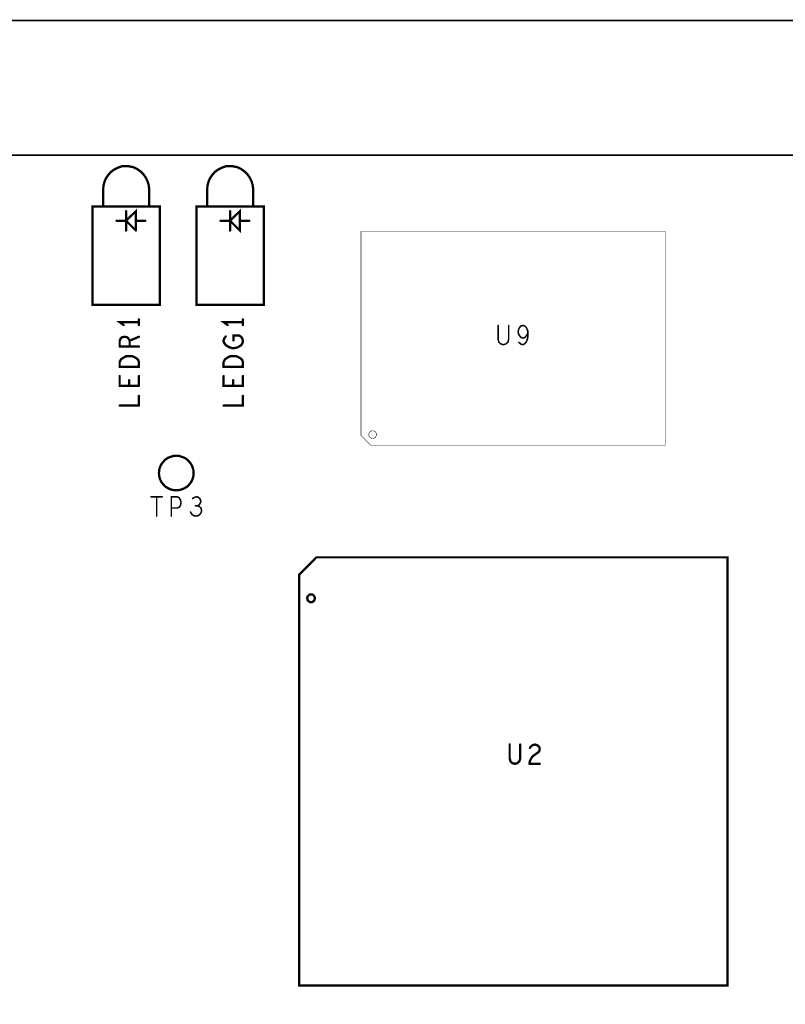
# Model space of a CAD drawing. Extents: x 23.5 to 56.6, y 21.5 to 42.6.
# Tile 19 of 29: x 38.6 to 41.6, y 32.3 to 36.2. Entities that reach past the tile are written whole.
import ezdxf

# ---------------------------------------------------------------- set-up
doc = ezdxf.new("R2010")
doc.units = 0
doc.layers.add('1', color=2, linetype='CONTINUOUS')

msp = doc.modelspace()

# ---------------------------------------------------------------- linework, layer by layer
at = {"layer": '1'}
for points, const_width in [([(48.604, 29.841), (48.604, 36.179), (30.179, 36.179)], 0.006), ([(48.604, 35.654), (30.179, 35.654)], 0.006), ([(39.059, 35.612), (39.043, 35.611), (39.028, 35.606), (39.014, 35.599), (39.001, 35.59), (38.99, 35.578), (38.981, 35.565), (38.975, 35.551), (38.971, 35.536), (38.97, 35.524), (38.97, 35.457)], 0.009), ([(39.149, 35.522), (39.147, 35.538), (39.142, 35.554), (39.135, 35.568), (39.126, 35.581), (39.114, 35.592), (39.101, 35.601), (39.086, 35.608), (39.07, 35.611), (39.059, 35.612)], 0.009), ([(39.554, 35.522), (39.552, 35.538), (39.547, 35.554), (39.54, 35.568), (39.531, 35.581), (39.519, 35.592), (39.506, 35.601), (39.491, 35.608), (39.475, 35.611), (39.464, 35.612), (39.448, 35.611), (39.433, 35.606), (39.419, 35.599), (39.406, 35.59), (39.395, 35.578), (39.386, 35.565), (39.38, 35.551), (39.376, 35.536), (39.375, 35.524)], 0.009), ([(39.149, 35.455), (39.149, 35.522)], 0.009), ([(39.375, 35.457), (39.375, 35.524)], 0.009), ([(39.554, 35.455), (39.554, 35.522)], 0.009), ([(39.191, 35.072), (38.928, 35.072), (38.928, 35.455), (39.191, 35.455), (39.191, 35.072)], 0.009), ([(39.097, 35.361), (39.097, 35.436), (39.059, 35.399), (39.022, 35.399)], 0.009), ([(39.059, 35.361), (39.059, 35.436)], 0.009), ([(39.333, 35.455), (39.333, 35.072), (39.596, 35.072), (39.596, 35.455), (39.333, 35.455)], 0.009), ([(39.464, 35.399), (39.502, 35.361), (39.502, 35.436), (39.464, 35.399)], 0.009), ([(39.464, 35.436), (39.464, 35.361)], 0.009), ([(39.059, 35.399), (39.097, 35.361)], 0.009), ([(39.097, 35.399), (39.134, 35.399)], 0.009), ([(39.464, 35.399), (39.427, 35.399)], 0.009), ([(39.502, 35.399), (39.539, 35.399)], 0.009), ([(41.16, 34.525), (40.011, 34.525), (39.974, 34.562), (39.974, 35.357), (41.16, 35.357), (41.16, 34.525)], 0.002), ([(39.109, 34.993), (39.109, 35.015)], 0.009), ([(39.514, 35.015), (39.514, 34.993)], 0.009), ([(39.049, 34.993), (39.034, 35.004), (39.109, 35.004)], 0.009), ([(39.514, 35.004), (39.439, 35.004), (39.454, 34.993)], 0.009), ([(40.511, 34.926), (40.508, 34.937), (40.508, 34.991)], 0.006), ([(40.549, 34.991), (40.549, 34.937), (40.546, 34.926), (40.538, 34.919), (40.529, 34.916), (40.519, 34.919), (40.511, 34.926)], 0.006), ([(40.589, 34.925), (40.596, 34.919), (40.603, 34.916), (40.611, 34.919), (40.617, 34.926), (40.622, 34.937), (40.624, 34.949), (40.624, 34.962), (40.618, 34.951), (40.613, 34.945), (40.605, 34.942), (40.598, 34.944), (40.593, 34.949), (40.588, 34.957), (40.586, 34.966), (40.588, 34.976), (40.592, 34.984), (40.597, 34.989), (40.605, 34.991), (40.612, 34.989), (40.617, 34.984), (40.622, 34.974), (40.624, 34.962)], 0.006), ([(39.034, 34.909), (39.034, 34.932), (39.038, 34.94), (39.043, 34.945), (39.053, 34.947), (39.063, 34.945), (39.069, 34.939), (39.073, 34.932), (39.073, 34.909)], 0.009), ([(39.073, 34.932), (39.109, 34.947)], 0.009), ([(39.447, 34.948), (39.442, 34.942), (39.439, 34.934), (39.439, 34.928), (39.443, 34.92), (39.448, 34.914), (39.456, 34.909), (39.464, 34.905), (39.472, 34.903), (39.481, 34.903), (39.491, 34.905), (39.499, 34.909), (39.507, 34.914), (39.512, 34.921), (39.514, 34.93), (39.512, 34.94), (39.507, 34.947), (39.499, 34.952), (39.477, 34.952), (39.477, 34.933)], 0.009), ([(39.109, 34.909), (39.034, 34.909)], 0.009), ([(39.034, 34.83), (39.034, 34.849), (39.038, 34.857), (39.043, 34.862), (39.051, 34.867), (39.059, 34.871), (39.072, 34.872), (39.084, 34.871), (39.093, 34.867), (39.101, 34.862), (39.106, 34.857), (39.109, 34.849), (39.109, 34.83), (39.034, 34.83)], 0.009), ([(39.477, 34.872), (39.464, 34.871), (39.456, 34.867), (39.448, 34.862), (39.443, 34.857), (39.439, 34.849), (39.439, 34.83), (39.514, 34.83), (39.514, 34.849), (39.511, 34.857), (39.506, 34.862), (39.498, 34.867), (39.489, 34.871), (39.477, 34.872)], 0.009), ([(39.109, 34.756), (39.034, 34.756), (39.034, 34.794)], 0.009), ([(39.071, 34.778), (39.071, 34.756)], 0.009), ([(39.109, 34.756), (39.109, 34.794)], 0.009), ([(39.514, 34.794), (39.514, 34.756), (39.439, 34.756), (39.439, 34.794)], 0.009), ([(39.476, 34.778), (39.476, 34.756)], 0.009), ([(39.109, 34.679), (39.109, 34.717)], 0.009), ([(39.514, 34.717), (39.514, 34.679), (39.439, 34.679)], 0.009), ([(39.109, 34.679), (39.034, 34.679)], 0.009), ([(40.034, 34.566), (40.034, 34.569), (40.033, 34.571), (40.032, 34.574), (40.031, 34.576), (40.029, 34.578), (40.027, 34.579), (40.024, 34.58), (40.022, 34.581), (40.019, 34.581), (40.017, 34.581), (40.014, 34.58), (40.012, 34.579), (40.01, 34.578), (40.008, 34.576), (40.006, 34.574), (40.005, 34.571), (40.005, 34.569), (40.004, 34.566), (40.005, 34.563), (40.005, 34.561), (40.006, 34.559), (40.008, 34.556), (40.01, 34.555), (40.012, 34.553), (40.014, 34.552), (40.017, 34.551), (40.019, 34.551), (40.022, 34.551), (40.024, 34.552), (40.027, 34.553), (40.029, 34.555), (40.031, 34.556), (40.032, 34.559), (40.033, 34.561), (40.034, 34.563), (40.034, 34.566)], 0.002), ([(39.322, 34.416), (39.321, 34.428), (39.318, 34.439), (39.313, 34.45), (39.306, 34.459), (39.298, 34.468), (39.288, 34.475), (39.277, 34.479), (39.266, 34.483), (39.254, 34.484), (39.243, 34.483), (39.231, 34.479), (39.221, 34.475), (39.211, 34.468), (39.203, 34.459), (39.196, 34.45), (39.191, 34.439), (39.188, 34.428), (39.187, 34.416), (39.188, 34.404), (39.191, 34.393), (39.196, 34.382), (39.203, 34.373), (39.211, 34.364), (39.221, 34.358), (39.231, 34.353), (39.243, 34.35), (39.254, 34.349), (39.266, 34.35), (39.277, 34.353), (39.288, 34.358), (39.298, 34.364), (39.306, 34.373), (39.313, 34.382), (39.318, 34.393), (39.321, 34.404), (39.322, 34.416)], 0.009), ([(39.156, 34.324), (39.2, 34.324)], 0.006), ([(39.178, 34.249), (39.178, 34.324)], 0.006), ([(39.235, 34.324), (39.235, 34.249)], 0.006), ([(39.235, 34.28), (39.258, 34.28), (39.267, 34.284), (39.271, 34.291), (39.273, 34.301), (39.271, 34.311), (39.266, 34.32), (39.258, 34.324), (39.235, 34.324)], 0.006), ([(39.318, 34.317), (39.326, 34.322), (39.335, 34.324), (39.343, 34.32)], 0.006), ([(39.348, 34.299), (39.35, 34.306), (39.348, 34.314), (39.343, 34.32)], 0.006), ([(39.348, 34.299), (39.343, 34.292), (39.337, 34.289), (39.329, 34.289)], 0.006), ([(39.337, 34.289), (39.344, 34.286)], 0.006), ([(39.344, 34.286), (39.351, 34.28), (39.353, 34.271), (39.352, 34.264)], 0.006), ([(39.352, 34.264), (39.347, 34.256), (39.339, 34.25), (39.332, 34.249), (39.323, 34.25), (39.316, 34.255), (39.31, 34.264)], 0.006), ([(39.8, 34.088), (39.733, 34.02), (39.733, 32.42)], 0.009), ([(39.8, 34.088), (41.401, 34.088), (41.401, 32.42), (39.733, 32.42)], 0.009), ([(39.794, 33.929), (39.794, 33.931), (39.793, 33.934), (39.792, 33.936), (39.791, 33.938), (39.789, 33.94), (39.787, 33.942), (39.784, 33.943), (39.782, 33.943), (39.779, 33.944), (39.777, 33.943), (39.774, 33.943), (39.772, 33.942), (39.77, 33.94), (39.768, 33.938), (39.766, 33.936), (39.765, 33.934), (39.765, 33.931), (39.764, 33.929), (39.765, 33.926), (39.765, 33.923), (39.766, 33.921), (39.768, 33.919), (39.77, 33.917), (39.772, 33.916), (39.774, 33.914), (39.777, 33.914), (39.779, 33.914), (39.782, 33.914), (39.784, 33.914), (39.787, 33.916), (39.789, 33.917), (39.791, 33.919), (39.792, 33.921), (39.793, 33.923), (39.794, 33.926), (39.794, 33.929)], 0.009), ([(40.556, 33.294), (40.553, 33.305), (40.553, 33.359)], 0.009), ([(40.594, 33.359), (40.594, 33.305), (40.591, 33.294)], 0.009), ([(40.632, 33.295), (40.638, 33.307), (40.646, 33.316), (40.665, 33.329), (40.669, 33.335), (40.67, 33.342), (40.668, 33.35), (40.661, 33.356), (40.652, 33.359), (40.644, 33.357), (40.638, 33.354), (40.632, 33.346)], 0.009), ([(40.564, 33.286), (40.556, 33.294)], 0.009), ([(40.564, 33.286), (40.574, 33.284), (40.583, 33.286), (40.591, 33.294)], 0.009), ([(40.632, 33.295), (40.63, 33.284)], 0.009), ([(40.63, 33.284), (40.67, 33.284)], 0.009)]:
    msp.add_lwpolyline(points, dxfattribs=dict(at, const_width=const_width))
for points, const_width in [([(39.06125, 35.612, 1), (39.05675, 35.612, 1)], 0.0045), ([(39.06125, 35.612, 1), (39.05675, 35.612, 1)], 0.0045), ([(39.15125, 35.522, 1), (39.14675, 35.522, 1)], 0.0045), ([(39.15125, 35.522, 1), (39.14675, 35.522, 1)], 0.0045), ([(39.37725, 35.524, 1), (39.37275, 35.524, 1)], 0.0045), ([(39.37725, 35.524, 1), (39.37275, 35.524, 1)], 0.0045), ([(39.55625, 35.522, 1), (39.55175, 35.522, 1)], 0.0045), ([(39.55625, 35.522, 1), (39.55175, 35.522, 1)], 0.0045), ([(38.97225, 35.457, 1), (38.96775, 35.457, 1)], 0.0045), ([(39.06125, 35.436, 1), (39.05675, 35.436, 1)], 0.0045), ([(39.15125, 35.455, 1), (39.14675, 35.455, 1)], 0.0045), ([(39.33525, 35.455, 1), (39.33075, 35.455, 1)], 0.0045), ([(39.33525, 35.455, 1), (39.33075, 35.455, 1)], 0.0045), ([(39.37725, 35.457, 1), (39.37275, 35.457, 1)], 0.0045), ([(39.46625, 35.436, 1), (39.46175, 35.436, 1)], 0.0045), ([(39.55625, 35.455, 1), (39.55175, 35.455, 1)], 0.0045), ([(39.02425, 35.399, 1), (39.01975, 35.399, 1)], 0.0045), ([(39.06125, 35.399, 1), (39.05675, 35.399, 1)], 0.0045), ([(39.09925, 35.399, 1), (39.09475, 35.399, 1)], 0.0045), ([(39.13625, 35.399, 1), (39.13175, 35.399, 1)], 0.0045), ([(39.42925, 35.399, 1), (39.42475, 35.399, 1)], 0.0045), ([(39.46625, 35.399, 1), (39.46175, 35.399, 1)], 0.0045), ([(39.46625, 35.399, 1), (39.46175, 35.399, 1)], 0.0045), ([(39.46625, 35.399, 1), (39.46175, 35.399, 1)], 0.0045), ([(39.50425, 35.399, 1), (39.49975, 35.399, 1)], 0.0045), ([(39.54125, 35.399, 1), (39.53675, 35.399, 1)], 0.0045), ([(39.06125, 35.361, 1), (39.05675, 35.361, 1)], 0.0045), ([(39.09925, 35.361, 1), (39.09475, 35.361, 1)], 0.0045), ([(39.09925, 35.361, 1), (39.09475, 35.361, 1)], 0.0045), ([(39.46625, 35.361, 1), (39.46175, 35.361, 1)], 0.0045), ([(39.19325, 35.072, 1), (39.18875, 35.072, 1)], 0.0045), ([(39.19325, 35.072, 1), (39.18875, 35.072, 1)], 0.0045), ([(39.11125, 35.015, 1), (39.10675, 35.015, 1)], 0.0045), ([(39.51625, 35.015, 1), (39.51175, 35.015, 1)], 0.0045), ([(39.05125, 34.993, 1), (39.04675, 34.993, 1)], 0.0045), ([(39.11125, 35.004, 1), (39.10675, 35.004, 1)], 0.0045), ([(39.11125, 34.993, 1), (39.10675, 34.993, 1)], 0.0045), ([(39.45625, 34.993, 1), (39.45175, 34.993, 1)], 0.0045), ([(39.51625, 35.004, 1), (39.51175, 35.004, 1)], 0.0045), ([(39.51625, 34.993, 1), (39.51175, 34.993, 1)], 0.0045), ([(40.5095, 34.991, 1), (40.5065, 34.991, 1)], 0.003), ([(40.5505, 34.991, 1), (40.5475, 34.991, 1)], 0.003), ([(39.07525, 34.932, 1), (39.07075, 34.932, 1)], 0.0045), ([(39.11125, 34.947, 1), (39.10675, 34.947, 1)], 0.0045), ([(39.44925, 34.948, 1), (39.44475, 34.948, 1)], 0.0045), ([(39.47925, 34.933, 1), (39.47475, 34.933, 1)], 0.0045), ([(40.6255, 34.962, 1), (40.6225, 34.962, 1)], 0.003), ([(39.03625, 34.909, 1), (39.03175, 34.909, 1)], 0.0045), ([(39.03625, 34.909, 1), (39.03175, 34.909, 1)], 0.0045), ([(39.07525, 34.909, 1), (39.07075, 34.909, 1)], 0.0045), ([(39.11125, 34.909, 1), (39.10675, 34.909, 1)], 0.0045), ([(40.5125, 34.926, 1), (40.5095, 34.926, 1)], 0.003), ([(40.5125, 34.926, 1), (40.5095, 34.926, 1)], 0.003), ([(40.5905, 34.925, 1), (40.5875, 34.925, 1)], 0.003), ([(39.47925, 34.872, 1), (39.47475, 34.872, 1)], 0.0045), ([(39.47925, 34.872, 1), (39.47475, 34.872, 1)], 0.0045), ([(39.03625, 34.83, 1), (39.03175, 34.83, 1)], 0.0045), ([(39.03625, 34.83, 1), (39.03175, 34.83, 1)], 0.0045), ([(39.03625, 34.794, 1), (39.03175, 34.794, 1)], 0.0045), ([(39.07325, 34.778, 1), (39.06875, 34.778, 1)], 0.0045), ([(39.11125, 34.794, 1), (39.10675, 34.794, 1)], 0.0045), ([(39.44125, 34.794, 1), (39.43675, 34.794, 1)], 0.0045), ([(39.47825, 34.778, 1), (39.47375, 34.778, 1)], 0.0045), ([(39.51625, 34.794, 1), (39.51175, 34.794, 1)], 0.0045), ([(39.07325, 34.756, 1), (39.06875, 34.756, 1)], 0.0045), ([(39.11125, 34.756, 1), (39.10675, 34.756, 1)], 0.0045), ([(39.11125, 34.756, 1), (39.10675, 34.756, 1)], 0.0045), ([(39.47825, 34.756, 1), (39.47375, 34.756, 1)], 0.0045), ([(39.11125, 34.717, 1), (39.10675, 34.717, 1)], 0.0045), ([(39.51625, 34.717, 1), (39.51175, 34.717, 1)], 0.0045), ([(39.03625, 34.679, 1), (39.03175, 34.679, 1)], 0.0045), ([(39.11125, 34.679, 1), (39.10675, 34.679, 1)], 0.0045), ([(39.11125, 34.679, 1), (39.10675, 34.679, 1)], 0.0045), ([(39.44125, 34.679, 1), (39.43675, 34.679, 1)], 0.0045), ([(40.0345, 34.566, 1), (40.0335, 34.566, 1)], 0.001), ([(40.0345, 34.566, 1), (40.0335, 34.566, 1)], 0.001), ([(41.1605, 34.525, 1), (41.1595, 34.525, 1)], 0.001), ([(41.1605, 34.525, 1), (41.1595, 34.525, 1)], 0.001), ([(39.32425, 34.416, 1), (39.31975, 34.416, 1)], 0.0045), ([(39.32425, 34.416, 1), (39.31975, 34.416, 1)], 0.0045), ([(39.1575, 34.324, 1), (39.1545, 34.324, 1)], 0.003), ([(39.1795, 34.324, 1), (39.1765, 34.324, 1)], 0.003), ([(39.2015, 34.324, 1), (39.1985, 34.324, 1)], 0.003), ([(39.2365, 34.324, 1), (39.2335, 34.324, 1)], 0.003), ([(39.2365, 34.324, 1), (39.2335, 34.324, 1)], 0.003), ([(39.3445, 34.32, 1), (39.3415, 34.32, 1)], 0.003), ([(39.3445, 34.32, 1), (39.3415, 34.32, 1)], 0.003), ([(39.3195, 34.317, 1), (39.3165, 34.317, 1)], 0.003), ([(39.3305, 34.289, 1), (39.3275, 34.289, 1)], 0.003), ([(39.3385, 34.289, 1), (39.3355, 34.289, 1)], 0.003), ([(39.3455, 34.286, 1), (39.3425, 34.286, 1)], 0.003), ([(39.3455, 34.286, 1), (39.3425, 34.286, 1)], 0.003), ([(39.3495, 34.299, 1), (39.3465, 34.299, 1)], 0.003), ([(39.3495, 34.299, 1), (39.3465, 34.299, 1)], 0.003), ([(39.1795, 34.249, 1), (39.1765, 34.249, 1)], 0.003), ([(39.2365, 34.28, 1), (39.2335, 34.28, 1)], 0.003), ([(39.2365, 34.249, 1), (39.2335, 34.249, 1)], 0.003), ([(39.3115, 34.264, 1), (39.3085, 34.264, 1)], 0.003), ([(39.3535, 34.264, 1), (39.3505, 34.264, 1)], 0.003), ([(39.3535, 34.264, 1), (39.3505, 34.264, 1)], 0.003), ([(39.80225, 34.088, 1), (39.79775, 34.088, 1)], 0.0045), ([(39.80225, 34.088, 1), (39.79775, 34.088, 1)], 0.0045), ([(39.79625, 33.929, 1), (39.79175, 33.929, 1)], 0.0045), ([(39.79625, 33.929, 1), (39.79175, 33.929, 1)], 0.0045), ([(40.55525, 33.359, 1), (40.55075, 33.359, 1)], 0.0045), ([(40.59625, 33.359, 1), (40.59175, 33.359, 1)], 0.0045), ([(40.63425, 33.346, 1), (40.62975, 33.346, 1)], 0.0045), ([(40.55825, 33.294, 1), (40.55375, 33.294, 1)], 0.0045), ([(40.55825, 33.294, 1), (40.55375, 33.294, 1)], 0.0045), ([(40.56625, 33.286, 1), (40.56175, 33.286, 1)], 0.0045), ([(40.56625, 33.286, 1), (40.56175, 33.286, 1)], 0.0045), ([(40.59325, 33.294, 1), (40.58875, 33.294, 1)], 0.0045), ([(40.59325, 33.294, 1), (40.58875, 33.294, 1)], 0.0045), ([(40.63225, 33.284, 1), (40.62775, 33.284, 1)], 0.0045), ([(40.63225, 33.284, 1), (40.62775, 33.284, 1)], 0.0045), ([(40.63425, 33.295, 1), (40.62975, 33.295, 1)], 0.0045), ([(40.63425, 33.295, 1), (40.62975, 33.295, 1)], 0.0045), ([(40.67225, 33.284, 1), (40.66775, 33.284, 1)], 0.0045), ([(39.73525, 32.42, 1), (39.73075, 32.42, 1)], 0.0045), ([(39.73525, 32.42, 1), (39.73075, 32.42, 1)], 0.0045)]:
    msp.add_lwpolyline(points, format="xyb", close=True, dxfattribs=dict(at, const_width=const_width))

doc.saveas('drawing.dxf')
